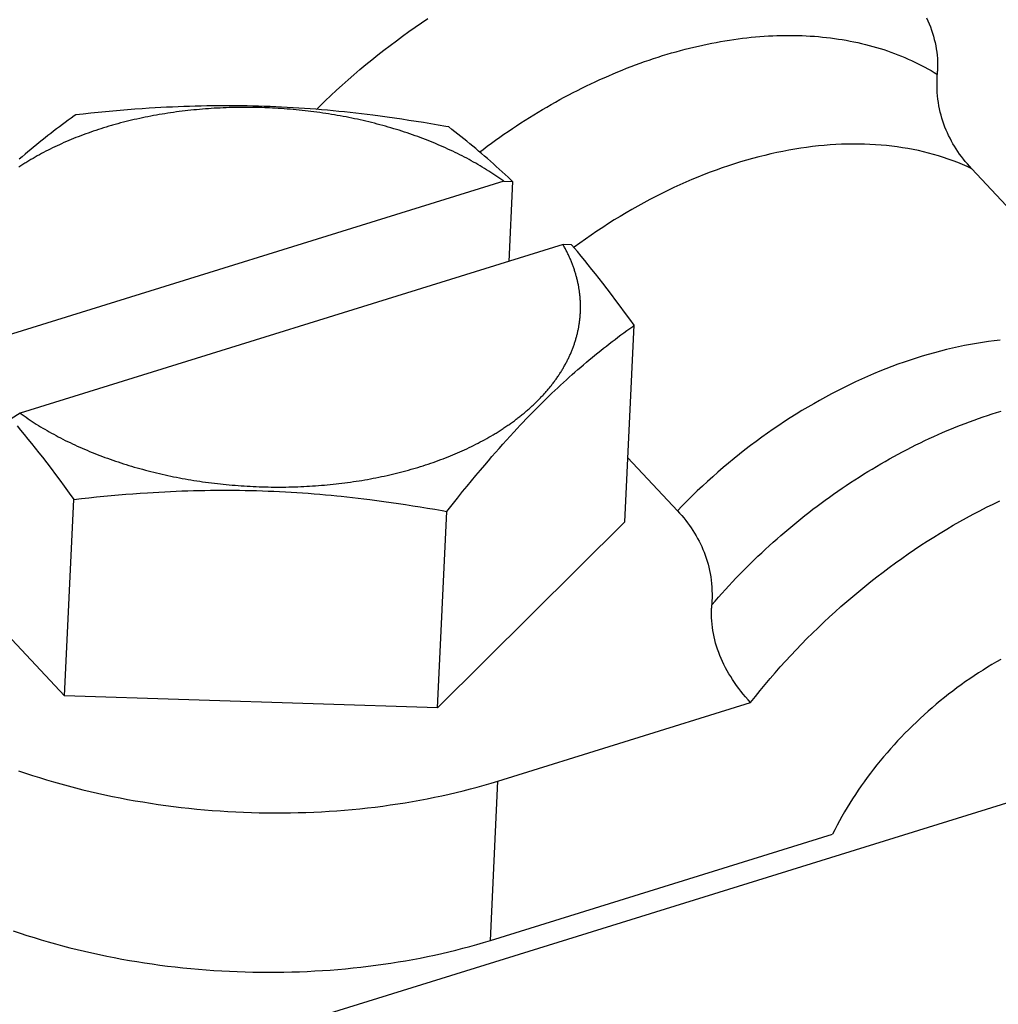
# Model space of a CAD drawing. Extents: x 0 to 594, y 0 to 420.
# Tile 102 of 126: x 516.55 to 519.51, y 114 to 116.98. Entities that reach past the tile are written whole.
import ezdxf

# ---------------------------------------------------------------- set-up
doc = ezdxf.new("R2010")
doc.units = 0
doc.header["$LTSCALE"] = 32.67
doc.layers.get('0').update_dxf_attribs({"linetype": 'CONTINUOUS'})

msp = doc.modelspace()

# ---------------------------------------------------------------- linework, layer by layer
at = {"color": 7, "linetype": 'CONTINUOUS'}
for p, q in [((516.855, 116.7006), (516.8328, 116.6987)), ((516.877, 116.7024), (516.855, 116.7006)), ((516.899, 116.7041), (516.877, 116.7024)), ((516.9209, 116.7057), (516.899, 116.7041)), ((516.9427, 116.7072), (516.9209, 116.7057)), ((516.9602, 116.7082), (516.9427, 116.7072)), ((516.9776, 116.7092), (516.9602, 116.7082)), ((516.995, 116.7102), (516.9776, 116.7092)), ((517.0124, 116.711), (516.995, 116.7102)), ((517.0298, 116.7118), (517.0124, 116.711)), ((517.0471, 116.7125), (517.0298, 116.7118)), ((517.0645, 116.7131), (517.0471, 116.7125)), ((517.0594, 116.7003), (517.0507, 116.6993)), ((517.0682, 116.7012), (517.0594, 116.7003)), ((517.0819, 116.7136), (517.0645, 116.7131)), ((517.0771, 116.7021), (517.0682, 116.7012)), ((517.0859, 116.703), (517.0771, 116.7021)), ((517.0992, 116.714), (517.0819, 116.7136)), ((517.0947, 116.7038), (517.0859, 116.703)), ((517.1036, 116.7045), (517.0947, 116.7038)), ((517.1166, 116.7143), (517.0992, 116.714)), ((517.1125, 116.7053), (517.1036, 116.7045)), ((517.1214, 116.7059), (517.1125, 116.7053)), ((517.134, 116.7146), (517.1166, 116.7143)), ((517.1303, 116.7065), (517.1214, 116.7059)), ((517.1392, 116.7071), (517.1303, 116.7065)), ((517.1514, 116.7148), (517.134, 116.7146)), ((517.1482, 116.7076), (517.1392, 116.7071)), ((517.1571, 116.708), (517.1482, 116.7076)), ((517.1688, 116.7149), (517.1514, 116.7148)), ((517.1661, 116.7084), (517.1571, 116.708)), ((517.1751, 116.7088), (517.1661, 116.7084)), ((517.1862, 116.7149), (517.1688, 116.7149)), ((517.1841, 116.7091), (517.1751, 116.7088)), ((517.1931, 116.7094), (517.1841, 116.7091)), ((517.2036, 116.7148), (517.1862, 116.7149)), ((517.2021, 116.7096), (517.1931, 116.7094)), ((517.2111, 116.7097), (517.2021, 116.7096)), ((517.221, 116.7146), (517.2036, 116.7148)), ((517.2201, 116.7098), (517.2111, 116.7097)), ((517.2291, 116.7099), (517.2201, 116.7098)), ((517.2384, 116.7143), (517.221, 116.7146)), ((517.2381, 116.7099), (517.2291, 116.7099)), ((517.2472, 116.7098), (517.2381, 116.7099)), ((517.2558, 116.714), (517.2384, 116.7143)), ((517.2562, 116.7097), (517.2472, 116.7098)), ((517.2732, 116.7135), (517.2558, 116.714)), ((517.2652, 116.7096), (517.2562, 116.7097)), ((517.2743, 116.7094), (517.2652, 116.7096)), ((517.2906, 116.713), (517.2732, 116.7135)), ((517.2833, 116.7091), (517.2743, 116.7094)), ((517.2923, 116.7088), (517.2833, 116.7091)), ((517.308, 116.7123), (517.2906, 116.713)), ((517.3149, 116.7078), (517.3059, 116.7083)), ((517.3254, 116.7116), (517.308, 116.7123)), ((517.3239, 116.7074), (517.3149, 116.7078)), ((517.333, 116.7068), (517.3239, 116.7074)), ((517.3427, 116.7108), (517.3254, 116.7116)), ((517.342, 116.7063), (517.333, 116.7068)), ((517.351, 116.7056), (517.342, 116.7063)), ((517.3601, 116.7099), (517.3427, 116.7108)), ((517.36, 116.7049), (517.351, 116.7056)), ((517.369, 116.7042), (517.36, 116.7049)), ((517.3775, 116.7089), (517.3601, 116.7099)), ((517.378, 116.7034), (517.369, 116.7042)), ((517.3948, 116.7078), (517.3775, 116.7089)), ((517.387, 116.7026), (517.378, 116.7034)), ((517.396, 116.7017), (517.387, 116.7026)), ((517.4122, 116.7067), (517.3948, 116.7078)), ((517.405, 116.7008), (517.396, 116.7017)), ((517.4139, 116.6998), (517.405, 116.7008)), ((517.4295, 116.7054), (517.4122, 116.7067)), ((517.4468, 116.7041), (517.4295, 116.7054)), ((517.4641, 116.7026), (517.4468, 116.7041)), ((517.4814, 116.7011), (517.4641, 116.7026)), ((517.4986, 116.6995), (517.4814, 116.7011)), ((516.6974, 116.671), (516.6885, 116.6644)), ((516.7063, 116.6775), (516.6974, 116.671)), ((516.7154, 116.684), (516.7063, 116.6775)), ((516.7199, 116.6872), (516.7154, 116.684)), ((516.7428, 116.6897), (516.7199, 116.6872)), ((516.7656, 116.6921), (516.7428, 116.6897)), ((516.7882, 116.6944), (516.7656, 116.6921)), ((516.8106, 116.6966), (516.7882, 116.6944)), ((516.8328, 116.6987), (516.8106, 116.6966)), ((516.8886, 116.6709), (516.8804, 116.6689)), ((516.8969, 116.6728), (516.8886, 116.6709)), ((516.9052, 116.6747), (516.8969, 116.6728)), ((516.9135, 116.6765), (516.9052, 116.6747)), ((516.9219, 116.6783), (516.9135, 116.6765)), ((516.9303, 116.68), (516.9219, 116.6783)), ((516.9387, 116.6817), (516.9303, 116.68)), ((516.9471, 116.6834), (516.9387, 116.6817)), ((516.9556, 116.685), (516.9471, 116.6834)), ((516.9641, 116.6865), (516.9556, 116.685)), ((516.9727, 116.688), (516.9641, 116.6865)), ((516.9812, 116.6894), (516.9727, 116.688)), ((516.9898, 116.6908), (516.9812, 116.6894)), ((516.9984, 116.6922), (516.9898, 116.6908)), ((517.0071, 116.6935), (516.9984, 116.6922)), ((517.0158, 116.6947), (517.0071, 116.6935)), ((517.0245, 116.696), (517.0158, 116.6947)), ((517.0332, 116.6971), (517.0245, 116.696)), ((517.0419, 116.6982), (517.0332, 116.6971)), ((517.0507, 116.6993), (517.0419, 116.6982)), ((517.4229, 116.6988), (517.4139, 116.6998)), ((517.4318, 116.6977), (517.4229, 116.6988)), ((517.4407, 116.6966), (517.4318, 116.6977)), ((517.4496, 116.6954), (517.4407, 116.6966)), ((517.4585, 116.6942), (517.4496, 116.6954)), ((517.4674, 116.6929), (517.4585, 116.6942)), ((517.4763, 116.6916), (517.4674, 116.6929)), ((517.4851, 116.6902), (517.4763, 116.6916)), ((517.4939, 116.6888), (517.4851, 116.6902)), ((517.5028, 116.6873), (517.4939, 116.6888)), ((517.5159, 116.6978), (517.4986, 116.6995)), ((517.5115, 116.6858), (517.5028, 116.6873)), ((517.5203, 116.6843), (517.5115, 116.6858)), ((517.5331, 116.6961), (517.5159, 116.6978)), ((517.5291, 116.6826), (517.5203, 116.6843)), ((517.5378, 116.681), (517.5291, 116.6826)), ((517.5504, 116.6942), (517.5331, 116.6961)), ((517.5465, 116.6793), (517.5378, 116.681)), ((517.5552, 116.6775), (517.5465, 116.6793)), ((517.5676, 116.6923), (517.5504, 116.6942)), ((517.5638, 116.6757), (517.5552, 116.6775)), ((517.5725, 116.6739), (517.5638, 116.6757)), ((517.5849, 116.6903), (517.5676, 116.6923)), ((517.5811, 116.672), (517.5725, 116.6739)), ((517.5897, 116.67), (517.5811, 116.672)), ((517.6022, 116.6882), (517.5849, 116.6903)), ((517.6194, 116.686), (517.6022, 116.6882)), ((517.641, 116.6832), (517.6194, 116.686)), ((517.6627, 116.6803), (517.641, 116.6832)), ((517.6844, 116.6772), (517.6627, 116.6803)), ((517.7062, 116.674), (517.6844, 116.6772)), ((517.7281, 116.6707), (517.7062, 116.674)), ((517.75, 116.6673), (517.7281, 116.6707)), ((516.662, 116.6446), (516.6533, 116.638)), ((516.6708, 116.6513), (516.662, 116.6446)), ((516.6796, 116.6579), (516.6708, 116.6513)), ((516.6885, 116.6644), (516.6796, 116.6579)), ((516.7885, 116.6429), (516.7808, 116.6403)), ((516.7963, 116.6454), (516.7885, 116.6429)), ((516.8041, 116.6478), (516.7963, 116.6454)), ((516.812, 116.6502), (516.8041, 116.6478)), ((516.8199, 116.6526), (516.812, 116.6502)), ((516.8398, 116.6583), (516.8318, 116.6561)), ((516.8479, 116.6605), (516.8398, 116.6583)), ((516.8559, 116.6627), (516.8479, 116.6605)), ((516.8641, 116.6648), (516.8559, 116.6627)), ((516.8722, 116.6669), (516.8641, 116.6648)), ((516.8804, 116.6689), (516.8722, 116.6669)), ((517.5982, 116.668), (517.5897, 116.67)), ((517.6067, 116.666), (517.5982, 116.668)), ((517.6152, 116.6639), (517.6067, 116.666)), ((517.6237, 116.6617), (517.6152, 116.6639)), ((517.6322, 116.6596), (517.6237, 116.6617)), ((517.6406, 116.6573), (517.6322, 116.6596)), ((517.6489, 116.6551), (517.6406, 116.6573)), ((517.6573, 116.6527), (517.6489, 116.6551)), ((517.6656, 116.6504), (517.6573, 116.6527)), ((517.6739, 116.648), (517.6656, 116.6504)), ((517.6821, 116.6455), (517.6739, 116.648)), ((517.6903, 116.643), (517.6821, 116.6455)), ((517.6985, 116.6405), (517.6903, 116.643)), ((517.7066, 116.6379), (517.6985, 116.6405)), ((517.7721, 116.6637), (517.75, 116.6673)), ((517.7943, 116.66), (517.7721, 116.6637)), ((517.8167, 116.6561), (517.7943, 116.66)), ((517.8393, 116.6522), (517.8167, 116.6561)), ((517.8484, 116.6506), (517.8393, 116.6522)), ((517.8576, 116.6435), (517.8484, 116.6506)), ((517.8668, 116.6363), (517.8576, 116.6435)), ((516.6185, 116.6107), (516.6098, 116.6038)), ((516.6271, 116.6176), (516.6185, 116.6107)), ((516.6358, 116.6245), (516.6271, 116.6176)), ((516.6445, 116.6312), (516.6358, 116.6245)), ((516.6533, 116.638), (516.6445, 116.6312)), ((516.706, 116.6125), (516.6988, 116.6094)), ((516.7133, 116.6154), (516.706, 116.6125)), ((516.7206, 116.6184), (516.7133, 116.6154)), ((516.7279, 116.6213), (516.7206, 116.6184)), ((516.7354, 116.6241), (516.7279, 116.6213)), ((516.7428, 116.6269), (516.7354, 116.6241)), ((516.7503, 116.6297), (516.7428, 116.6269)), ((516.7579, 116.6324), (516.7503, 116.6297)), ((516.7655, 116.6351), (516.7579, 116.6324)), ((516.7731, 116.6377), (516.7655, 116.6351)), ((516.7808, 116.6403), (516.7731, 116.6377)), ((517.7147, 116.6353), (517.7066, 116.6379)), ((517.7228, 116.6326), (517.7147, 116.6353)), ((517.7308, 116.6299), (517.7228, 116.6326)), ((517.7388, 116.6271), (517.7308, 116.6299)), ((517.7468, 116.6243), (517.7388, 116.6271)), ((517.7547, 116.6214), (517.7468, 116.6243)), ((517.7625, 116.6185), (517.7547, 116.6214)), ((517.7704, 116.6156), (517.7625, 116.6185)), ((517.7781, 116.6126), (517.7704, 116.6156)), ((517.7859, 116.6096), (517.7781, 116.6126)), ((517.876, 116.6292), (517.8668, 116.6363)), ((517.8851, 116.622), (517.876, 116.6292)), ((517.8941, 116.6147), (517.8851, 116.622)), ((517.9032, 116.6074), (517.8941, 116.6147)), ((516.5839, 116.5825), (516.5753, 116.5753)), ((516.5925, 116.5897), (516.5839, 116.5825)), ((516.6012, 116.5968), (516.5925, 116.5897)), ((516.6098, 116.6038), (516.6012, 116.5968)), ((516.643, 116.5838), (516.6363, 116.5804)), ((516.6498, 116.5871), (516.643, 116.5838)), ((516.6567, 116.5905), (516.6498, 116.5871)), ((516.6635, 116.5937), (516.6567, 116.5905)), ((516.6705, 116.5969), (516.6635, 116.5937)), ((516.6775, 116.6001), (516.6705, 116.5969)), ((516.6845, 116.6033), (516.6775, 116.6001)), ((516.6917, 116.6064), (516.6845, 116.6033)), ((516.6988, 116.6094), (516.6917, 116.6064)), ((517.7936, 116.6066), (517.7859, 116.6096)), ((517.8012, 116.6035), (517.7936, 116.6066)), ((517.8088, 116.6003), (517.8012, 116.6035)), ((517.8164, 116.5971), (517.8088, 116.6003)), ((517.8239, 116.5939), (517.8164, 116.5971)), ((517.8313, 116.5906), (517.8239, 116.5939)), ((517.8387, 116.5873), (517.8313, 116.5906)), ((517.8461, 116.584), (517.8387, 116.5873)), ((517.8534, 116.5806), (517.8461, 116.584)), ((517.9122, 116.6001), (517.9032, 116.6074)), ((517.9211, 116.5927), (517.9122, 116.6001)), ((517.9301, 116.5853), (517.9211, 116.5927)), ((517.939, 116.5778), (517.9301, 116.5853)), ((516.558, 116.5606), (516.5493, 116.5531)), ((516.5666, 116.568), (516.558, 116.5606)), ((516.5753, 116.5753), (516.5666, 116.568)), ((516.5846, 116.5519), (516.5784, 116.5482)), ((516.5909, 116.5556), (516.5846, 116.5519)), ((516.5972, 116.5593), (516.5909, 116.5556)), ((516.6036, 116.5629), (516.5972, 116.5593)), ((516.61, 116.5665), (516.6036, 116.5629)), ((516.6165, 116.57), (516.61, 116.5665)), ((516.623, 116.5735), (516.6165, 116.57)), ((516.6297, 116.577), (516.623, 116.5735)), ((516.6363, 116.5804), (516.6297, 116.577)), ((517.8607, 116.5772), (517.8534, 116.5806)), ((517.8679, 116.5737), (517.8607, 116.5772)), ((517.875, 116.5702), (517.8679, 116.5737)), ((517.8821, 116.5667), (517.875, 116.5702)), ((517.8892, 116.5631), (517.8821, 116.5667)), ((517.8962, 116.5595), (517.8892, 116.5631)), ((517.9032, 116.5558), (517.8962, 116.5595)), ((517.91, 116.5521), (517.9032, 116.5558)), ((517.9169, 116.5484), (517.91, 116.5521)), ((517.948, 116.5702), (517.939, 116.5778)), ((517.9569, 116.5625), (517.948, 116.5702)), ((517.9658, 116.5548), (517.9569, 116.5625)), ((517.9747, 116.547), (517.9658, 116.5548)), ((517.9237, 116.5447), (517.9169, 116.5484)), ((517.9304, 116.5409), (517.9237, 116.5447)), ((517.9371, 116.537), (517.9304, 116.5409)), ((517.9437, 116.5332), (517.9371, 116.537)), ((517.9502, 116.5293), (517.9437, 116.5332)), ((517.9567, 116.5253), (517.9502, 116.5293)), ((517.9632, 116.5213), (517.9567, 116.5253)), ((517.9695, 116.5173), (517.9632, 116.5213)), ((517.9836, 116.5391), (517.9747, 116.547)), ((517.9925, 116.5312), (517.9836, 116.5391)), ((518.0014, 116.5231), (517.9925, 116.5312)), ((518.0103, 116.515), (518.0014, 116.5231)), ((519.9806, 115.937), (519.4307, 116.5245)), ((517.9759, 116.5133), (517.9695, 116.5173)), ((517.9821, 116.5092), (517.9759, 116.5133)), ((517.9883, 116.5051), (517.9821, 116.5092)), ((517.9944, 116.501), (517.9883, 116.5051)), ((518.0005, 116.4968), (517.9944, 116.501)), ((518.0065, 116.4926), (518.0005, 116.4968)), ((518.0192, 116.5067), (518.0103, 116.515)), ((518.0281, 116.4984), (518.0192, 116.5067)), ((518.037, 116.49), (518.0281, 116.4984)), ((518.0154, 116.4863), (516.3727, 115.9761)), ((518.0154, 116.4863), (518.0414, 116.4857)), ((518.0414, 116.4857), (518.0299, 116.244)), ((518.0414, 116.4857), (518.037, 116.49)), ((518.1944, 116.2951), (516.5517, 115.7849)), ((518.2204, 116.2945), (518.1944, 116.2951)), ((518.2292, 116.284), (518.2204, 116.2945)), ((518.238, 116.2735), (518.2292, 116.284)), ((518.249, 116.2602), (518.238, 116.2735)), ((518.26, 116.2468), (518.249, 116.2602)), ((518.2709, 116.2333), (518.26, 116.2468)), ((518.2819, 116.2196), (518.2709, 116.2333)), ((518.2928, 116.2059), (518.2819, 116.2196)), ((518.3037, 116.192), (518.2928, 116.2059)), ((518.3147, 116.1779), (518.3037, 116.192)), ((518.3278, 116.1609), (518.3147, 116.1779)), ((518.3409, 116.1437), (518.3278, 116.1609)), ((518.3541, 116.1262), (518.3409, 116.1437)), ((518.3673, 116.1085), (518.3541, 116.1262)), ((518.3806, 116.0906), (518.3673, 116.1085)), ((518.3962, 116.0693), (518.3806, 116.0906)), ((518.3815, 115.4562), (518.4097, 116.0508)), ((518.4097, 116.0508), (518.3962, 116.0693)), ((518.3962, 116.041), (518.4052, 116.0475)), ((518.4052, 116.0475), (518.4097, 116.0508)), ((518.3518, 116.0082), (518.3606, 116.0149)), ((518.3606, 116.0149), (518.3694, 116.0215)), ((518.3694, 116.0215), (518.3783, 116.028)), ((518.3783, 116.028), (518.3872, 116.0345)), ((518.3872, 116.0345), (518.3962, 116.041)), ((518.317, 115.9812), (518.3257, 115.988)), ((518.3257, 115.988), (518.3344, 115.9948)), ((518.3344, 115.9948), (518.3431, 116.0015)), ((518.3431, 116.0015), (518.3518, 116.0082)), ((518.2824, 115.9532), (518.291, 115.9603)), ((518.291, 115.9603), (518.2997, 115.9674)), ((518.2997, 115.9674), (518.3083, 115.9743)), ((518.3083, 115.9743), (518.317, 115.9812)), ((518.2478, 115.9241), (518.2565, 115.9315)), ((518.2565, 115.9315), (518.2651, 115.9388)), ((518.2651, 115.9388), (518.2737, 115.9461)), ((518.2737, 115.9461), (518.2824, 115.9532)), ((518.2132, 115.8937), (518.2219, 115.9014)), ((518.2219, 115.9014), (518.2305, 115.9091)), ((518.2305, 115.9091), (518.2392, 115.9167)), ((518.2392, 115.9167), (518.2478, 115.9241)), ((518.1785, 115.8618), (518.1872, 115.8699)), ((518.1872, 115.8699), (518.1958, 115.8779)), ((518.1958, 115.8779), (518.2045, 115.8859)), ((518.2045, 115.8859), (518.2132, 115.8937)), ((518.1436, 115.8285), (518.1523, 115.837)), ((518.1523, 115.837), (518.161, 115.8453)), ((518.161, 115.8453), (518.1697, 115.8536)), ((518.1697, 115.8536), (518.1785, 115.8618)), ((518.1173, 115.8025), (518.1261, 115.8112)), ((518.1261, 115.8112), (518.1348, 115.8199)), ((518.1348, 115.8199), (518.1436, 115.8285)), ((516.5517, 115.7849), (516.5248, 115.768)), ((516.5517, 115.7849), (516.5576, 115.7807)), ((516.5576, 115.7807), (516.5636, 115.7765)), ((518.0911, 115.7757), (518.0998, 115.7847)), ((518.0998, 115.7847), (518.1086, 115.7937)), ((518.1086, 115.7937), (518.1173, 115.8025)), ((516.5424, 115.747), (516.5534, 115.7337)), ((516.5636, 115.7765), (516.5696, 115.7723)), ((516.5696, 115.7723), (516.5757, 115.7681)), ((516.5757, 115.7681), (516.5819, 115.764)), ((516.5819, 115.764), (516.5881, 115.7599)), ((516.5881, 115.7599), (516.5944, 115.7559)), ((516.5944, 115.7559), (516.6007, 115.7518)), ((516.6007, 115.7518), (516.6071, 115.7479)), ((516.6071, 115.7479), (516.6136, 115.7439)), ((518.0561, 115.7388), (518.0648, 115.7482)), ((518.0648, 115.7482), (518.0736, 115.7574)), ((518.0736, 115.7574), (518.0823, 115.7666)), ((518.0823, 115.7666), (518.0911, 115.7757)), ((516.5534, 115.7337), (516.5644, 115.7203)), ((516.5644, 115.7203), (516.5754, 115.7067)), ((516.6136, 115.7439), (516.6201, 115.74)), ((516.6201, 115.74), (516.6267, 115.7361)), ((516.6267, 115.7361), (516.6333, 115.7322)), ((516.6333, 115.7322), (516.64, 115.7284)), ((516.64, 115.7284), (516.6468, 115.7246)), ((516.6468, 115.7246), (516.6536, 115.7209)), ((516.6536, 115.7209), (516.6605, 115.7172)), ((516.6605, 115.7172), (516.6674, 115.7135)), ((517.9762, 115.7156), (517.9825, 115.7193)), ((517.9825, 115.7193), (517.9887, 115.723)), ((518.0342, 115.7151), (518.0451, 115.727)), ((518.0451, 115.727), (518.0561, 115.7388)), ((516.5754, 115.7067), (516.5863, 115.6931)), ((516.5863, 115.6931), (516.5972, 115.6793)), ((516.6674, 115.7135), (516.6744, 115.7099)), ((516.6744, 115.7099), (516.6814, 115.7063)), ((516.6814, 115.7063), (516.6885, 115.7027)), ((516.6885, 115.7027), (516.6956, 115.6992)), ((516.6956, 115.6992), (516.7028, 115.6957)), ((516.7028, 115.6957), (516.71, 115.6923)), ((516.71, 115.6923), (516.7173, 115.6889)), ((516.7173, 115.6889), (516.7247, 115.6855)), ((517.9173, 115.684), (517.924, 115.6874)), ((517.924, 115.6874), (517.9308, 115.6908)), ((517.9308, 115.6908), (517.9374, 115.6942)), ((517.9374, 115.6942), (517.944, 115.6977)), ((517.944, 115.6977), (517.9506, 115.7012)), ((517.9506, 115.7012), (517.9571, 115.7047)), ((517.9571, 115.7047), (517.9635, 115.7083)), ((517.9635, 115.7083), (517.9699, 115.7119)), ((517.9699, 115.7119), (517.9762, 115.7156)), ((518.0014, 115.6785), (518.0123, 115.6908)), ((518.0123, 115.6908), (518.0232, 115.703)), ((518.0232, 115.703), (518.0342, 115.7151)), ((516.2906, 113.5986), (522.9654, 115.6713)), ((516.5972, 115.6793), (516.6082, 115.6654)), ((516.6082, 115.6654), (516.6191, 115.6514)), ((516.7247, 115.6855), (516.7321, 115.6822)), ((516.7321, 115.6822), (516.7395, 115.6789)), ((516.7395, 115.6789), (516.747, 115.6757)), ((516.747, 115.6757), (516.7545, 115.6725)), ((516.7545, 115.6725), (516.7621, 115.6693)), ((516.7621, 115.6693), (516.7697, 115.6662)), ((516.7697, 115.6662), (516.7774, 115.6631)), ((516.7774, 115.6631), (516.7851, 115.6601)), ((516.7851, 115.6601), (516.7928, 115.6571)), ((517.8538, 115.6557), (517.8611, 115.6587)), ((517.8611, 115.6587), (517.8683, 115.6617)), ((517.8683, 115.6617), (517.8754, 115.6648)), ((517.8754, 115.6648), (517.8825, 115.6679)), ((517.8825, 115.6679), (517.8896, 115.6711)), ((517.8896, 115.6711), (517.8966, 115.6742)), ((517.8966, 115.6742), (517.9035, 115.6775)), ((517.9035, 115.6775), (517.9104, 115.6807)), ((517.9104, 115.6807), (517.9173, 115.684)), ((517.9794, 115.6535), (517.9904, 115.6661)), ((517.9904, 115.6661), (518.0014, 115.6785)), ((516.6191, 115.6514), (516.6322, 115.6344)), ((516.6322, 115.6344), (516.6454, 115.6171)), ((516.7928, 115.6571), (516.8006, 115.6541)), ((516.8006, 115.6541), (516.8085, 115.6512)), ((516.8085, 115.6512), (516.8164, 115.6483)), ((516.8164, 115.6483), (516.8243, 115.6455)), ((516.8243, 115.6455), (516.8323, 115.6427)), ((516.8323, 115.6427), (516.8403, 115.64)), ((516.8403, 115.64), (516.8483, 115.6373)), ((516.8483, 115.6373), (516.8564, 115.6346)), ((516.8564, 115.6346), (516.8645, 115.632)), ((516.8645, 115.632), (516.8727, 115.6294)), ((516.8727, 115.6294), (516.8809, 115.6269)), ((517.7708, 115.6258), (517.7786, 115.6283)), ((517.7786, 115.6283), (517.7863, 115.6309)), ((517.7863, 115.6309), (517.794, 115.6335)), ((517.794, 115.6335), (517.8016, 115.6361)), ((517.8016, 115.6361), (517.8092, 115.6388)), ((517.8092, 115.6388), (517.8168, 115.6415)), ((517.8168, 115.6415), (517.8243, 115.6443)), ((517.8243, 115.6443), (517.8317, 115.6471)), ((517.8317, 115.6471), (517.8391, 115.6499)), ((517.8391, 115.6499), (517.8465, 115.6528)), ((517.8465, 115.6528), (517.8538, 115.6557)), ((517.9442, 115.6123), (517.9575, 115.6279)), ((517.9575, 115.6279), (517.9685, 115.6408)), ((517.9685, 115.6408), (517.9794, 115.6535)), ((518.5405, 115.4898), (518.3907, 115.6498)), ((516.6454, 115.6171), (516.6585, 115.5997)), ((516.6585, 115.5997), (516.6718, 115.582)), ((516.8809, 115.6269), (516.8891, 115.6244)), ((516.8891, 115.6244), (516.8973, 115.622)), ((516.8973, 115.622), (516.9056, 115.6196)), ((516.9056, 115.6196), (516.914, 115.6173)), ((516.914, 115.6173), (516.9223, 115.615)), ((516.9223, 115.615), (516.9307, 115.6127)), ((516.9307, 115.6127), (516.9391, 115.6105)), ((516.9391, 115.6105), (516.9476, 115.6084)), ((516.9476, 115.6084), (516.9561, 115.6063)), ((516.9561, 115.6063), (516.9646, 115.6042)), ((516.9646, 115.6042), (516.9731, 115.6022)), ((516.9731, 115.6022), (516.9817, 115.6002)), ((516.9817, 115.6002), (516.9903, 115.5983)), ((516.9903, 115.5983), (516.9989, 115.5964)), ((517.6619, 115.5965), (517.6702, 115.5984)), ((517.6702, 115.5984), (517.6785, 115.6003)), ((517.6785, 115.6003), (517.6867, 115.6023)), ((517.6867, 115.6023), (517.6949, 115.6043)), ((517.6949, 115.6043), (517.703, 115.6064)), ((517.703, 115.6064), (517.7112, 115.6085)), ((517.7112, 115.6085), (517.7192, 115.6107)), ((517.7192, 115.6107), (517.7273, 115.6129)), ((517.7273, 115.6129), (517.7353, 115.6151)), ((517.7472, 115.6186), (517.7551, 115.6209)), ((517.7551, 115.6209), (517.763, 115.6234)), ((517.763, 115.6234), (517.7708, 115.6258)), ((517.931, 115.5965), (517.9442, 115.6123)), ((516.6718, 115.582), (516.6851, 115.5641)), ((516.9989, 115.5964), (517.0076, 115.5946)), ((517.0076, 115.5946), (517.0162, 115.5928)), ((517.0162, 115.5928), (517.0249, 115.5911)), ((517.0249, 115.5911), (517.0337, 115.5894)), ((517.0337, 115.5894), (517.0424, 115.5877)), ((517.0424, 115.5877), (517.0512, 115.5861)), ((517.0512, 115.5861), (517.0599, 115.5846)), ((517.0599, 115.5846), (517.0687, 115.5831)), ((517.0687, 115.5831), (517.0776, 115.5817)), ((517.0776, 115.5817), (517.0864, 115.5803)), ((517.0864, 115.5803), (517.0952, 115.5789)), ((517.0952, 115.5789), (517.1041, 115.5776)), ((517.1041, 115.5776), (517.113, 115.5764)), ((517.113, 115.5764), (517.1219, 115.5752)), ((517.1219, 115.5752), (517.1308, 115.574)), ((517.1308, 115.574), (517.1397, 115.5729)), ((517.1397, 115.5729), (517.1487, 115.5719)), ((517.1487, 115.5719), (517.1576, 115.5709)), ((517.1576, 115.5709), (517.1666, 115.5699)), ((517.1666, 115.5699), (517.1756, 115.569)), ((517.1756, 115.569), (517.1846, 115.5682)), ((517.1846, 115.5682), (517.1936, 115.5674)), ((517.4723, 115.5674), (517.4812, 115.5682)), ((517.4812, 115.5682), (517.49, 115.5691)), ((517.49, 115.5691), (517.4988, 115.57)), ((517.4988, 115.57), (517.5076, 115.5709)), ((517.5076, 115.5709), (517.5164, 115.5719)), ((517.5164, 115.5719), (517.5252, 115.573)), ((517.5252, 115.573), (517.5339, 115.5741)), ((517.5339, 115.5741), (517.5426, 115.5752)), ((517.5426, 115.5752), (517.5513, 115.5764)), ((517.5513, 115.5764), (517.56, 115.5777)), ((517.56, 115.5777), (517.5686, 115.579)), ((517.5686, 115.579), (517.5773, 115.5803)), ((517.5773, 115.5803), (517.5859, 115.5817)), ((517.5859, 115.5817), (517.5944, 115.5832)), ((517.5944, 115.5832), (517.603, 115.5847)), ((517.603, 115.5847), (517.6115, 115.5862)), ((517.6115, 115.5862), (517.62, 115.5878)), ((517.62, 115.5878), (517.6284, 115.5895)), ((517.6284, 115.5895), (517.6368, 115.5912)), ((517.6368, 115.5912), (517.6452, 115.5929)), ((517.6452, 115.5929), (517.6536, 115.5947)), ((517.6536, 115.5947), (517.6619, 115.5965)), ((517.9042, 115.5642), (517.9176, 115.5805)), ((517.9176, 115.5805), (517.931, 115.5965)), ((516.6851, 115.5641), (516.7007, 115.5428)), ((516.7007, 115.5428), (516.7142, 115.5242)), ((516.8493, 115.5377), (516.8713, 115.5395)), ((516.8713, 115.5395), (516.8933, 115.5412)), ((516.8933, 115.5412), (516.9152, 115.5428)), ((516.9152, 115.5428), (516.937, 115.5442)), ((516.937, 115.5442), (516.9545, 115.5453)), ((516.9545, 115.5453), (516.9719, 115.5463)), ((516.9719, 115.5463), (516.9893, 115.5472)), ((516.9893, 115.5472), (517.0067, 115.5481)), ((517.0067, 115.5481), (517.024, 115.5488)), ((517.024, 115.5488), (517.0414, 115.5495)), ((517.0414, 115.5495), (517.0588, 115.5501)), ((517.0588, 115.5501), (517.0761, 115.5506)), ((517.0761, 115.5506), (517.0935, 115.551)), ((517.0935, 115.551), (517.1109, 115.5514)), ((517.1109, 115.5514), (517.1283, 115.5517)), ((517.1283, 115.5517), (517.1456, 115.5518)), ((517.1456, 115.5518), (517.163, 115.5519)), ((517.163, 115.5519), (517.1804, 115.5519)), ((517.1804, 115.5519), (517.1978, 115.5518)), ((517.1936, 115.5674), (517.2026, 115.5666)), ((517.1978, 115.5518), (517.2152, 115.5516)), ((517.2026, 115.5666), (517.2116, 115.5659)), ((517.2116, 115.5659), (517.2206, 115.5652)), ((517.2152, 115.5516), (517.2326, 115.5514)), ((517.2206, 115.5652), (517.2296, 115.5646)), ((517.2296, 115.5646), (517.2386, 115.5641)), ((517.2326, 115.5514), (517.25, 115.551)), ((517.2386, 115.5641), (517.2477, 115.5636)), ((517.2477, 115.5636), (517.2567, 115.5631)), ((517.25, 115.551), (517.2674, 115.5506)), ((517.2567, 115.5631), (517.2657, 115.5627)), ((517.2657, 115.5627), (517.2748, 115.5624)), ((517.2674, 115.5506), (517.2848, 115.55)), ((517.2748, 115.5624), (517.2838, 115.5621)), ((517.2838, 115.5621), (517.2928, 115.5618)), ((517.2848, 115.55), (517.3022, 115.5494)), ((517.2928, 115.5618), (517.3019, 115.5616)), ((517.3019, 115.5616), (517.3109, 115.5615)), ((517.3022, 115.5494), (517.3196, 115.5487)), ((517.3109, 115.5615), (517.3199, 115.5614)), ((517.3196, 115.5487), (517.337, 115.5478)), ((517.3199, 115.5614), (517.329, 115.5613)), ((517.329, 115.5613), (517.338, 115.5613)), ((517.337, 115.5478), (517.3544, 115.5469)), ((517.338, 115.5613), (517.347, 115.5614)), ((517.347, 115.5614), (517.356, 115.5615)), ((517.3544, 115.5469), (517.3717, 115.5459)), ((517.356, 115.5615), (517.365, 115.5616)), ((517.365, 115.5616), (517.374, 115.5618)), ((517.3717, 115.5459), (517.3891, 115.5449)), ((517.374, 115.5618), (517.383, 115.5621)), ((517.383, 115.5621), (517.392, 115.5624)), ((517.3891, 115.5449), (517.4064, 115.5437)), ((517.392, 115.5624), (517.401, 115.5628)), ((517.401, 115.5628), (517.4099, 115.5632)), ((517.4064, 115.5437), (517.4237, 115.5424)), ((517.4099, 115.5632), (517.4189, 115.5636)), ((517.4189, 115.5636), (517.4278, 115.5641)), ((517.4237, 115.5424), (517.441, 115.5411)), ((517.4278, 115.5641), (517.4368, 115.5647)), ((517.4368, 115.5647), (517.4457, 115.5653)), ((517.441, 115.5411), (517.4583, 115.5397)), ((517.4457, 115.5653), (517.4546, 115.5659)), ((517.4546, 115.5659), (517.4635, 115.5666)), ((517.4583, 115.5397), (517.4756, 115.5382)), ((517.4635, 115.5666), (517.4723, 115.5674)), ((517.8749, 115.5281), (517.8907, 115.5477)), ((517.8907, 115.5477), (517.9042, 115.5642)), ((516.6859, 114.9297), (516.1245, 115.5295)), ((516.6859, 114.9297), (516.7142, 115.5242)), ((516.7142, 115.5242), (516.7371, 115.5268)), ((516.7371, 115.5268), (516.7599, 115.5292)), ((516.7599, 115.5292), (516.7824, 115.5315)), ((516.7824, 115.5315), (516.8048, 115.5337)), ((516.8048, 115.5337), (516.8271, 115.5357)), ((516.8271, 115.5357), (516.8493, 115.5377)), ((517.4756, 115.5382), (517.4929, 115.5366)), ((517.4929, 115.5366), (517.5102, 115.5349)), ((517.5102, 115.5349), (517.5231, 115.5336)), ((517.5231, 115.5336), (517.5403, 115.5317)), ((517.5403, 115.5317), (517.5576, 115.5298)), ((517.5576, 115.5298), (517.5748, 115.5278)), ((517.5748, 115.5278), (517.5921, 115.5258)), ((517.5921, 115.5258), (517.6094, 115.5236)), ((517.6094, 115.5236), (517.631, 115.5208)), ((517.631, 115.5208), (517.6526, 115.5179)), ((517.6526, 115.5179), (517.6743, 115.5149)), ((517.6743, 115.5149), (517.6961, 115.5117)), ((517.6961, 115.5117), (517.718, 115.5084)), ((517.8588, 115.5081), (517.8749, 115.5281)), ((517.718, 115.5084), (517.7399, 115.505)), ((517.7399, 115.505), (517.762, 115.5015)), ((517.762, 115.5015), (517.7841, 115.4978)), ((517.7841, 115.4978), (517.8065, 115.494)), ((517.8065, 115.494), (517.829, 115.49)), ((517.8144, 114.8931), (517.8426, 115.4876)), ((517.829, 115.49), (517.8426, 115.4876)), ((517.8426, 115.4876), (517.8588, 115.5081)), ((518.3815, 115.4562), (517.8144, 114.8931)), ((517.8144, 114.8931), (516.6859, 114.9297)), ((517.9975, 114.6721), (518.762, 114.9095)), ((517.9746, 114.1901), (517.9975, 114.6721)), ((517.9746, 114.1901), (519.0094, 114.5114))]:
    msp.add_line(p, q, dxfattribs=at)
for points in [[(517.4488, 116.7039), (517.4578, 116.7129), (517.4747, 116.7293), (517.4918, 116.7456), (517.509, 116.7617), (517.5264, 116.7776), (517.544, 116.7933), (517.5617, 116.8088), (517.5796, 116.8242), (517.5977, 116.8393), (517.6159, 116.8542), (517.6342, 116.8689), (517.6527, 116.8834), (517.6713, 116.8976), (517.6901, 116.9117), (517.7089, 116.9255), (517.7279, 116.9391), (517.7471, 116.9524), (517.7663, 116.9655), (517.7856, 116.9784)], [(519.2942, 116.981), (519.2984, 116.9717), (519.3022, 116.9624), (519.3058, 116.9531), (519.3092, 116.9437), (519.3122, 116.9343), (519.315, 116.9249), (519.3176, 116.9154), (519.3198, 116.9059), (519.3218, 116.8964), (519.3235, 116.8868), (519.3249, 116.8773), (519.326, 116.8676), (519.3269, 116.858), (519.3275, 116.8484), (519.3277, 116.8387), (519.3278, 116.8291), (519.3275, 116.8194)], [(517.9422, 116.5751), (517.9526, 116.5829), (517.9651, 116.5922), (517.9776, 116.6014), (517.9902, 116.6105), (518.0028, 116.6195), (518.0155, 116.6284), (518.0283, 116.6372), (518.0411, 116.6458), (518.0539, 116.6544), (518.0668, 116.6628), (518.0798, 116.6711), (518.0928, 116.6793), (518.1058, 116.6874), (518.1189, 116.6953), (518.132, 116.7032), (518.1452, 116.7109), (518.1584, 116.7185), (518.1716, 116.726), (518.1849, 116.7333), (518.1982, 116.7405), (518.2115, 116.7476), (518.2249, 116.7546), (518.2383, 116.7615), (518.2517, 116.7682), (518.2651, 116.7748), (518.2786, 116.7812), (518.2921, 116.7876), (518.3056, 116.7938), (518.3191, 116.7998), (518.3326, 116.8058), (518.3462, 116.8116), (518.3597, 116.8172), (518.3733, 116.8228), (518.3869, 116.8282), (518.4005, 116.8334), (518.4141, 116.8385), (518.4277, 116.8435), (518.4413, 116.8484), (518.4548, 116.8531), (518.4684, 116.8577), (518.482, 116.8621), (518.4956, 116.8664), (518.5092, 116.8705), (518.5228, 116.8745), (518.5363, 116.8784), (518.5499, 116.8821), (518.5634, 116.8857), (518.5769, 116.8891), (518.5904, 116.8924), (518.6039, 116.8956), (518.6174, 116.8986), (518.6308, 116.9014), (518.6442, 116.9041), (518.6576, 116.9067), (518.671, 116.9091), (518.6843, 116.9114), (518.6976, 116.9135), (518.7109, 116.9155), (518.7242, 116.9173), (518.7374, 116.919), (518.7505, 116.9205), (518.7637, 116.9219), (518.7767, 116.9232), (518.7898, 116.9242), (518.8028, 116.9252), (518.8158, 116.926), (518.8287, 116.9266), (518.8415, 116.9271), (518.8543, 116.9275), (518.8671, 116.9277), (518.8798, 116.9277), (518.8925, 116.9276), (518.9051, 116.9274), (518.9176, 116.927), (518.9301, 116.9264), (518.9425, 116.9257), (518.9548, 116.9249), (518.9671, 116.9239), (518.9794, 116.9228), (518.9915, 116.9215), (519.0036, 116.9201), (519.0156, 116.9185), (519.0276, 116.9167), (519.0394, 116.9149), (519.0512, 116.9128), (519.0629, 116.9107), (519.0746, 116.9083), (519.0861, 116.9059), (519.0976, 116.9033), (519.109, 116.9005), (519.1203, 116.8976), (519.1316, 116.8946), (519.1427, 116.8914), (519.1538, 116.888), (519.1647, 116.8846), (519.1756, 116.8809), (519.1864, 116.8772), (519.1971, 116.8733), (519.2077, 116.8692), (519.2182, 116.865), (519.2286, 116.8607), (519.2389, 116.8562), (519.2491, 116.8516), (519.2592, 116.8468), (519.2692, 116.8419), (519.2791, 116.8369), (519.2888, 116.8318), (519.2985, 116.8264), (519.3081, 116.821), (519.3176, 116.8154), (519.3269, 116.8097)], [(519.4307, 116.5245), (519.4241, 116.5317), (519.4177, 116.539), (519.4115, 116.5463), (519.4056, 116.5537), (519.3998, 116.5612), (519.3943, 116.5688), (519.3889, 116.5764), (519.3838, 116.5842), (519.3788, 116.5921), (519.3741, 116.6), (519.3695, 116.6081), (519.3652, 116.6163), (519.3611, 116.6246), (519.3571, 116.633), (519.3534, 116.6415), (519.3499, 116.6502), (519.3466, 116.659), (519.3436, 116.668), (519.3407, 116.6771), (519.3381, 116.6863), (519.3357, 116.6957), (519.3336, 116.7052), (519.3317, 116.7149), (519.33, 116.7248), (519.3287, 116.7348), (519.3275, 116.745), (519.3267, 116.7554), (519.3261, 116.7659), (519.3259, 116.7766), (519.3259, 116.7875), (519.3263, 116.7985), (519.3275, 116.8194)], [(517.3059, 116.7083), (517.3014, 116.7085), (517.2923, 116.7088)], [(516.8318, 116.6561), (516.8278, 116.6549), (516.8199, 116.6526)], [(519.4307, 116.5245), (519.4169, 116.5309), (519.403, 116.537), (519.3889, 116.5428), (519.3746, 116.5483), (519.3601, 116.5536), (519.3454, 116.5585), (519.3306, 116.5632), (519.3156, 116.5676), (519.3004, 116.5717), (519.285, 116.5756), (519.2695, 116.5791), (519.2538, 116.5824), (519.2379, 116.5853), (519.2219, 116.588), (519.2058, 116.5904), (519.1895, 116.5925), (519.1731, 116.5943), (519.1565, 116.5958), (519.1399, 116.5971), (519.1231, 116.598), (519.1061, 116.5986), (519.0891, 116.599), (519.0719, 116.599), (519.0547, 116.5988), (519.0373, 116.5982), (519.0199, 116.5974), (519.0023, 116.5963), (518.9847, 116.5949), (518.967, 116.5932), (518.9492, 116.5912), (518.9313, 116.5889), (518.9134, 116.5863), (518.8954, 116.5835), (518.8773, 116.5803), (518.8592, 116.5769), (518.841, 116.5731), (518.8228, 116.5691), (518.8045, 116.5648), (518.7863, 116.5602), (518.7679, 116.5554), (518.7496, 116.5502), (518.7312, 116.5448), (518.7129, 116.5391), (518.6945, 116.5331), (518.6761, 116.5268), (518.6577, 116.5203), (518.6393, 116.5135), (518.6209, 116.5064), (518.6025, 116.4991), (518.5842, 116.4915), (518.5658, 116.4836), (518.5475, 116.4754), (518.5293, 116.4671), (518.511, 116.4584), (518.4929, 116.4495), (518.4747, 116.4403), (518.4566, 116.4309), (518.4386, 116.4212), (518.4206, 116.4113), (518.4027, 116.4012), (518.3849, 116.3908), (518.3672, 116.3802), (518.3495, 116.3693), (518.3319, 116.3582), (518.3144, 116.3469), (518.297, 116.3353), (518.2797, 116.3235), (518.2625, 116.3116), (518.2454, 116.2993), (518.2285, 116.2869), (518.2274, 116.2861)], [(516.5784, 116.5482), (516.5754, 116.5463), (516.5723, 116.5444), (516.5693, 116.5426), (516.5662, 116.5407), (516.5632, 116.5387), (516.5602, 116.5368), (516.5573, 116.5349), (516.5543, 116.5329), (516.5513, 116.531), (516.5484, 116.529)], [(518.0154, 116.4863), (518.0125, 116.4884), (518.0065, 116.4926)], [(518.2312, 116.2108), (518.2304, 116.2135), (518.2295, 116.2161), (518.2287, 116.2188), (518.2278, 116.2215), (518.2268, 116.2241), (518.2259, 116.2268), (518.225, 116.2294), (518.224, 116.2321), (518.223, 116.2347), (518.222, 116.2374), (518.2209, 116.24), (518.2199, 116.2427), (518.2188, 116.2453), (518.2177, 116.248), (518.2166, 116.2506), (518.2154, 116.2533), (518.2142, 116.2559), (518.2131, 116.2585), (518.2119, 116.2612), (518.2106, 116.2638), (518.2094, 116.2664), (518.2081, 116.269), (518.2068, 116.2716), (518.2055, 116.2743), (518.2042, 116.2769), (518.2029, 116.2795), (518.2015, 116.2821), (518.2001, 116.2847), (518.1987, 116.2873), (518.1973, 116.2899), (518.1958, 116.2925), (518.1944, 116.2951)], [(517.9887, 115.723), (517.9917, 115.7249), (517.9948, 115.7267), (517.9978, 115.7286), (518.0009, 115.7305), (518.0039, 115.7325), (518.0069, 115.7344), (518.0098, 115.7363), (518.0128, 115.7382), (518.0157, 115.7402), (518.0187, 115.7422), (518.0216, 115.7441), (518.0245, 115.7461), (518.0274, 115.7481), (518.0302, 115.7501), (518.0331, 115.7521), (518.0359, 115.7541), (518.0387, 115.7561), (518.0415, 115.7581), (518.0443, 115.7601), (518.0471, 115.7622), (518.0498, 115.7642), (518.0526, 115.7663), (518.0553, 115.7684), (518.058, 115.7704), (518.0606, 115.7725), (518.0633, 115.7746), (518.066, 115.7767), (518.0686, 115.7788), (518.0712, 115.7809), (518.0738, 115.783), (518.0764, 115.7852), (518.0789, 115.7873), (518.0815, 115.7895), (518.084, 115.7916), (518.0865, 115.7938), (518.089, 115.7959), (518.0915, 115.7981), (518.0939, 115.8003), (518.0964, 115.8025), (518.0988, 115.8047), (518.1012, 115.8069), (518.1036, 115.8091), (518.1059, 115.8113), (518.1083, 115.8135), (518.1106, 115.8158), (518.1129, 115.818), (518.1152, 115.8203), (518.1175, 115.8225), (518.1197, 115.8248), (518.122, 115.827), (518.1242, 115.8293), (518.1264, 115.8316), (518.1286, 115.8339), (518.1307, 115.8362), (518.1329, 115.8385), (518.135, 115.8408), (518.1371, 115.8431), (518.1392, 115.8454), (518.1413, 115.8477), (518.1433, 115.8501), (518.1454, 115.8524), (518.1474, 115.8548), (518.1494, 115.8571), (518.1513, 115.8595), (518.1533, 115.8618), (518.1552, 115.8642), (518.1571, 115.8666), (518.159, 115.869), (518.1609, 115.8714), (518.1628, 115.8737), (518.1646, 115.8761), (518.1664, 115.8785), (518.1682, 115.881), (518.17, 115.8834), (518.1718, 115.8858), (518.1735, 115.8882), (518.1753, 115.8907), (518.177, 115.8931), (518.1786, 115.8955), (518.1803, 115.898), (518.182, 115.9004), (518.1836, 115.9029), (518.1852, 115.9054), (518.1868, 115.9078), (518.1883, 115.9103), (518.1899, 115.9128), (518.1914, 115.9153), (518.1929, 115.9178), (518.1944, 115.9203), (518.1959, 115.9227), (518.1973, 115.9253), (518.1987, 115.9278), (518.2001, 115.9303), (518.2015, 115.9328), (518.2029, 115.9353), (518.2042, 115.9378), (518.2056, 115.9404), (518.2069, 115.9429), (518.2082, 115.9454), (518.2094, 115.948), (518.2107, 115.9505), (518.2119, 115.9531), (518.2131, 115.9556), (518.2143, 115.9582), (518.2154, 115.9608), (518.2166, 115.9633), (518.2177, 115.9659), (518.2188, 115.9685), (518.2199, 115.971), (518.2209, 115.9736), (518.222, 115.9762), (518.223, 115.9788), (518.224, 115.9814), (518.225, 115.984), (518.2259, 115.9866), (518.2269, 115.9892), (518.2278, 115.9918), (518.2287, 115.9944), (518.2295, 115.997), (518.2304, 115.9996), (518.2312, 116.0022), (518.232, 116.0049), (518.2328, 116.0075), (518.2336, 116.0101), (518.2344, 116.0127), (518.2351, 116.0154), (518.2358, 116.018), (518.2365, 116.0206), (518.2371, 116.0233), (518.2378, 116.0259), (518.2384, 116.0286), (518.239, 116.0312), (518.2396, 116.0339), (518.2401, 116.0365), (518.2407, 116.0392), (518.2412, 116.0418), (518.2417, 116.0445), (518.2422, 116.0471), (518.2426, 116.0498), (518.2431, 116.0525), (518.2435, 116.0551), (518.2439, 116.0578), (518.2442, 116.0605), (518.2446, 116.0631), (518.2449, 116.0658), (518.2452, 116.0685), (518.2455, 116.0711), (518.2458, 116.0738), (518.246, 116.0765), (518.2462, 116.0792), (518.2464, 116.0819), (518.2466, 116.0845), (518.2468, 116.0872), (518.2469, 116.0899), (518.247, 116.0926), (518.2471, 116.0953), (518.2472, 116.098), (518.2472, 116.1007), (518.2473, 116.1033), (518.2473, 116.106), (518.2473, 116.1087), (518.2472, 116.1114), (518.2472, 116.1141), (518.2471, 116.1168), (518.247, 116.1195), (518.2469, 116.1222), (518.2468, 116.1249), (518.2466, 116.1276), (518.2464, 116.1302), (518.2462, 116.1329), (518.246, 116.1356), (518.2458, 116.1383), (518.2455, 116.141), (518.2452, 116.1437), (518.2449, 116.1464), (518.2446, 116.1491), (518.2442, 116.1518), (518.2439, 116.1545), (518.2435, 116.1572), (518.243, 116.1599), (518.2426, 116.1625), (518.2422, 116.1652), (518.2417, 116.1679), (518.2412, 116.1706), (518.2407, 116.1733), (518.2401, 116.176), (518.2396, 116.1787), (518.239, 116.1814), (518.2384, 116.184), (518.2378, 116.1867), (518.2371, 116.1894), (518.2365, 116.1921), (518.2358, 116.1948), (518.2351, 116.1974), (518.2343, 116.2001), (518.2336, 116.2028), (518.2328, 116.2055), (518.232, 116.2081), (518.2312, 116.2108)], [(519.5169, 116.0056), (519.4991, 116.0036), (519.4813, 116.0013), (519.4633, 115.9987), (519.4453, 115.9959), (519.4272, 115.9927), (519.4091, 115.9893), (519.391, 115.9855), (519.3727, 115.9815), (519.3545, 115.9772), (519.3362, 115.9726), (519.3179, 115.9678), (519.2995, 115.9626), (519.2812, 115.9572), (519.2628, 115.9515), (519.2444, 115.9455), (519.226, 115.9392), (519.2076, 115.9327), (519.1892, 115.9259), (519.1708, 115.9188), (519.1525, 115.9115), (519.1341, 115.9039), (519.1158, 115.896), (519.0975, 115.8879), (519.0792, 115.8795), (519.061, 115.8708), (519.0428, 115.8619), (519.0247, 115.8527), (519.0066, 115.8433), (518.9886, 115.8337), (518.9706, 115.8237), (518.9527, 115.8136), (518.9349, 115.8032), (518.9171, 115.7926), (518.8994, 115.7817), (518.8819, 115.7706), (518.8644, 115.7593), (518.847, 115.7477), (518.8297, 115.736), (518.8125, 115.724), (518.7954, 115.7118), (518.7784, 115.6993), (518.7616, 115.6867), (518.7448, 115.6739), (518.7282, 115.6608), (518.7118, 115.6476), (518.6954, 115.6341), (518.6792, 115.6205), (518.6632, 115.6067), (518.6473, 115.5927), (518.6315, 115.5785), (518.6159, 115.5641), (518.6005, 115.5496), (518.5852, 115.5349), (518.5701, 115.52), (518.5552, 115.5049), (518.5405, 115.4898)], [(518.6442, 115.2046), (518.6544, 115.2164), (518.6647, 115.2281), (518.6751, 115.2397), (518.6856, 115.2513), (518.6961, 115.2628), (518.7068, 115.2742), (518.7176, 115.2855), (518.7284, 115.2968), (518.7394, 115.308), (518.7504, 115.3191), (518.7616, 115.3301), (518.7728, 115.341), (518.7841, 115.3519), (518.7955, 115.3626), (518.8069, 115.3733), (518.8185, 115.3839), (518.8301, 115.3944), (518.8418, 115.4048), (518.8536, 115.4151), (518.8655, 115.4253), (518.8774, 115.4354), (518.8894, 115.4455), (518.9015, 115.4554), (518.9136, 115.4652), (518.9258, 115.4749), (518.9381, 115.4846), (518.9505, 115.4941), (518.9629, 115.5035), (518.9753, 115.5128), (518.9879, 115.522), (519.0005, 115.5311), (519.0131, 115.5401), (519.0258, 115.549), (519.0385, 115.5578), (519.0514, 115.5664), (519.0642, 115.575), (519.0771, 115.5834), (519.0901, 115.5917), (519.1031, 115.5999), (519.1161, 115.608), (519.1292, 115.6159), (519.1423, 115.6238), (519.1555, 115.6315), (519.1687, 115.6391), (519.1819, 115.6465), (519.1952, 115.6539), (519.2085, 115.6611), (519.2218, 115.6682), (519.2352, 115.6752), (519.2486, 115.682), (519.262, 115.6888), (519.2754, 115.6954), (519.2889, 115.7018), (519.3024, 115.7081), (519.3159, 115.7143), (519.3294, 115.7204), (519.3429, 115.7263), (519.3565, 115.7321), (519.37, 115.7378), (519.3836, 115.7433), (519.3972, 115.7487), (519.4107, 115.754), (519.4243, 115.7591), (519.4379, 115.7641), (519.4515, 115.769), (519.4651, 115.7737), (519.4787, 115.7782), (519.4923, 115.7827), (519.5059, 115.787), (519.5195, 115.7911)], [(517.7353, 115.6151), (517.7393, 115.6163), (517.7472, 115.6186)], [(518.762, 114.9095), (518.7764, 114.9278), (518.7911, 114.946), (518.806, 114.964), (518.821, 114.9819), (518.8363, 114.9996), (518.8518, 115.0172), (518.8676, 115.0347), (518.8835, 115.052), (518.8996, 115.0691), (518.9159, 115.0861), (518.9324, 115.1029), (518.9491, 115.1195), (518.966, 115.136), (518.9831, 115.1523), (519.0003, 115.1684), (519.0177, 115.1843), (519.0353, 115.2), (519.053, 115.2155), (519.0709, 115.2308), (519.089, 115.2459), (519.1072, 115.2608), (519.1255, 115.2755), (519.144, 115.29), (519.1626, 115.3043), (519.1814, 115.3183), (519.2002, 115.3321), (519.2192, 115.3457), (519.2383, 115.3591), (519.2576, 115.3722), (519.2769, 115.3851), (519.2963, 115.3977), (519.3159, 115.4101), (519.3355, 115.4222), (519.3552, 115.4341), (519.375, 115.4458), (519.3949, 115.4572), (519.4149, 115.4683), (519.4349, 115.4791), (519.455, 115.4897), (519.4751, 115.5001), (519.4953, 115.5101), (519.5156, 115.5199)], [(518.5405, 115.4898), (518.5471, 115.4826), (518.5534, 115.4753), (518.5596, 115.468), (518.5656, 115.4606), (518.5713, 115.4531), (518.5769, 115.4455), (518.5822, 115.4379), (518.5874, 115.4301), (518.5923, 115.4222), (518.5971, 115.4143), (518.6016, 115.4062), (518.6059, 115.398), (518.6101, 115.3897), (518.614, 115.3813), (518.6177, 115.3728), (518.6212, 115.3641), (518.6245, 115.3553), (518.6276, 115.3463), (518.6304, 115.3372), (518.633, 115.328), (518.6354, 115.3186), (518.6376, 115.3091), (518.6395, 115.2994), (518.6411, 115.2895), (518.6425, 115.2795), (518.6436, 115.2693), (518.6444, 115.2589), (518.645, 115.2484), (518.6453, 115.2377), (518.6452, 115.2268), (518.6449, 115.2158), (518.6437, 115.1949)], [(518.762, 114.9095), (518.7543, 114.9179), (518.7469, 114.9264), (518.7396, 114.935), (518.7327, 114.9436), (518.7259, 114.9523), (518.7195, 114.9611), (518.7132, 114.9699), (518.7073, 114.9788), (518.7016, 114.9878), (518.6961, 114.9968), (518.6909, 115.0058), (518.686, 115.0149), (518.6813, 115.0241), (518.6769, 115.0333), (518.6728, 115.0426), (518.6689, 115.0519), (518.6653, 115.0612), (518.662, 115.0706), (518.6589, 115.08), (518.6561, 115.0894), (518.6536, 115.0989), (518.6513, 115.1084), (518.6494, 115.1179), (518.6477, 115.1275), (518.6462, 115.137), (518.6451, 115.1466), (518.6443, 115.1563), (518.6437, 115.1659), (518.6434, 115.1756), (518.6434, 115.1852), (518.6437, 115.1949)], [(519.5191, 115.0399), (519.5055, 115.0322), (519.492, 115.0243), (519.4785, 115.0161), (519.4651, 115.0078), (519.4517, 114.9993), (519.4385, 114.9906), (519.4253, 114.9817), (519.4122, 114.9727), (519.3992, 114.9634), (519.3863, 114.954), (519.3735, 114.9444), (519.3608, 114.9346), (519.3482, 114.9247), (519.3357, 114.9146), (519.3233, 114.9043), (519.311, 114.8939), (519.2989, 114.8833), (519.2869, 114.8725), (519.275, 114.8616), (519.2633, 114.8506), (519.2517, 114.8394), (519.2402, 114.8281), (519.2289, 114.8167), (519.2177, 114.8051), (519.2067, 114.7934), (519.1958, 114.7815), (519.1851, 114.7696), (519.1746, 114.7575), (519.1642, 114.7453), (519.154, 114.733), (519.144, 114.7206), (519.1341, 114.7081), (519.1244, 114.6955), (519.115, 114.6829), (519.1056, 114.6701), (519.0965, 114.6572), (519.0876, 114.6443), (519.0789, 114.6313), (519.0703, 114.6182), (519.062, 114.605), (519.0538, 114.5918), (519.0459, 114.5785), (519.0382, 114.5652), (519.0307, 114.5518), (519.0234, 114.5384), (519.0163, 114.5249), (519.0094, 114.5114)], [(516.5468, 114.7033), (516.5678, 114.6961), (516.5889, 114.6891), (516.6102, 114.6824), (516.6317, 114.6758), (516.6533, 114.6694), (516.6751, 114.6632), (516.697, 114.6572), (516.7191, 114.6514), (516.7412, 114.6458), (516.7636, 114.6405), (516.786, 114.6353), (516.8085, 114.6303), (516.8312, 114.6256), (516.854, 114.621), (516.8768, 114.6167), (516.8998, 114.6126), (516.9228, 114.6087), (516.9459, 114.605), (516.9692, 114.6015), (516.9924, 114.5982), (517.0158, 114.5952), (517.0392, 114.5924), (517.0626, 114.5898), (517.0861, 114.5874), (517.1096, 114.5852), (517.1332, 114.5832), (517.1568, 114.5815), (517.1804, 114.58), (517.2041, 114.5787), (517.2277, 114.5777), (517.2514, 114.5768), (517.2751, 114.5762), (517.2987, 114.5758), (517.3224, 114.5756), (517.346, 114.5757), (517.3696, 114.5759), (517.3932, 114.5764), (517.4167, 114.5771), (517.4402, 114.5781), (517.4637, 114.5792), (517.4871, 114.5806), (517.5104, 114.5822), (517.5337, 114.5841), (517.5569, 114.5861), (517.58, 114.5884), (517.6031, 114.5908), (517.626, 114.5935), (517.6489, 114.5965), (517.6716, 114.5996), (517.6943, 114.603), (517.7169, 114.6065), (517.7393, 114.6103), (517.7616, 114.6143), (517.7838, 114.6185), (517.8059, 114.6229), (517.8278, 114.6276), (517.8496, 114.6324), (517.8712, 114.6375), (517.8926, 114.6427), (517.914, 114.6482), (517.9351, 114.6539), (517.9561, 114.6597), (517.9769, 114.6658), (517.9975, 114.6721)], [(516.5306, 114.2189), (516.5515, 114.2119), (516.5726, 114.205), (516.5939, 114.1983), (516.6153, 114.1918), (516.6368, 114.1855), (516.6585, 114.1794), (516.6804, 114.1735), (516.7024, 114.1678), (516.7245, 114.1623), (516.7467, 114.157), (516.769, 114.1519), (516.7915, 114.147), (516.8141, 114.1424), (516.8368, 114.1379), (516.8595, 114.1336), (516.8824, 114.1296), (516.9053, 114.1257), (516.9284, 114.1221), (516.9515, 114.1187), (516.9746, 114.1155), (516.9979, 114.1125), (517.0212, 114.1098), (517.0445, 114.1072), (517.0679, 114.1049), (517.0913, 114.1028), (517.1148, 114.1009), (517.1383, 114.0992), (517.1618, 114.0977), (517.1853, 114.0965), (517.2089, 114.0955), (517.2324, 114.0947), (517.2559, 114.0941), (517.2795, 114.0937), (517.303, 114.0936), (517.3265, 114.0937), (517.35, 114.094), (517.3734, 114.0945), (517.3969, 114.0952), (517.4202, 114.0962), (517.4436, 114.0974), (517.4668, 114.0988), (517.4901, 114.1004), (517.5132, 114.1022), (517.5363, 114.1043), (517.5593, 114.1065), (517.5822, 114.109), (517.6051, 114.1117), (517.6278, 114.1147), (517.6504, 114.1178), (517.673, 114.1212), (517.6954, 114.1247), (517.7177, 114.1285), (517.7399, 114.1325), (517.762, 114.1367), (517.7839, 114.1411), (517.8057, 114.1457), (517.8274, 114.1506), (517.8489, 114.1556), (517.8703, 114.1608), (517.8915, 114.1663), (517.9125, 114.1719), (517.9334, 114.1778), (517.9541, 114.1838), (517.9746, 114.1901)]]:
    msp.add_lwpolyline(points, dxfattribs=at)

doc.saveas('drawing.dxf')
